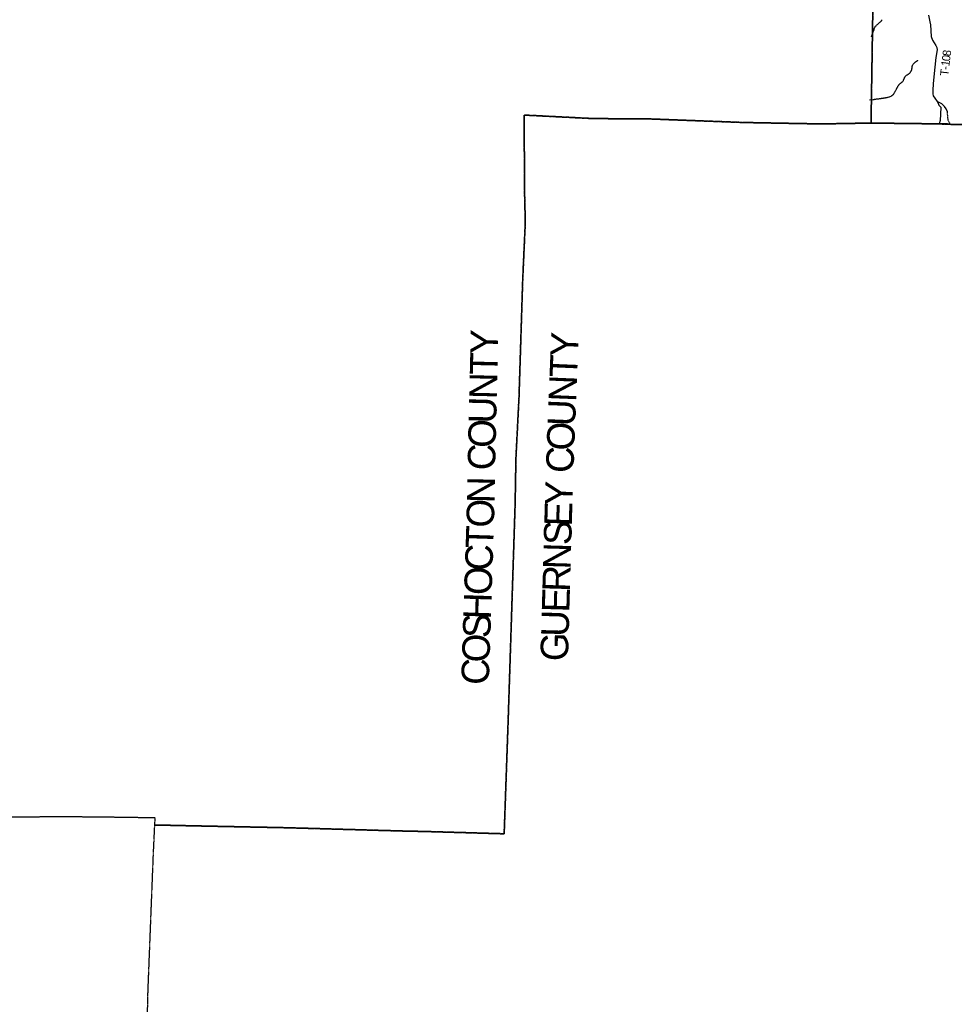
# Model space of a CAD drawing. Header units: feet. Extents: x -155 to 2423567, y -56 to 1091522.
# Tile 4 of 16: x 2182647 to 2216538, y 778327 to 814042. Entities that reach past the tile are written whole.
import ezdxf

# ---------------------------------------------------------------- set-up
doc = ezdxf.new("R2010")
doc.units = ezdxf.units.FT
doc.header["$MEASUREMENT"] = 0
doc.linetypes.add('OhDOT_USTN3', pattern=[0.22, 0.165, -0.055])
for name, color, linetype in [('GM_X_Adjacent_County', 7, 'OhDOT_USTN3'), ('GM_X_Adjacent_County_Text', 7, 'Continuous'), ('GM_X_County', 7, 'OhDOT_USTN3'), ('GM_X_Minor_River', 5, 'Continuous'), ('GM_X_Township', 7, 'OhDOT_USTN3'), ('GM_X_Township_Road', 4, 'Continuous'), ('GM_X_Township_Road_Text', 4, 'Continuous'), ('GM_X_Township_ROW', 4, 'OhDOT_USTN3')]:
    doc.layers.add(name, color=color, linetype=linetype)
doc.styles.add('Style-font30', font='font30.shx')

msp = doc.modelspace()

# ---------------------------------------------------------------- linework, layer by layer
at = {"layer": 'GM_X_Adjacent_County', "flags": 128}
for points in [[(2055376, 868233), (2055437, 869889), (2055459, 870464), (2055530, 873508), (2055764, 878233), (2055758, 878857), (2055830, 881597), (2056003, 886437), (2056178, 889804), (2056304, 892311), (2056314, 893810), (2056323, 894207), (2056355, 894845), (2060196, 894675), (2061668, 894542), (2065690, 894451), (2067045, 894347), (2071527, 894132), (2072903, 894150), (2073366, 894159), (2078247, 893884), (2082558, 893765), (2082580, 893764), (2082673, 893758), (2082695, 893757), (2083692, 893691), (2083702, 894131), (2089854, 893908), (2092292, 893851), (2092542, 893858), (2093268, 893808), (2095267, 893745), (2095455, 893743), (2095735, 893740), (2098686, 893625), (2099655, 893586), (2100554, 893561), (2107670, 893283), (2110384, 893155), (2110474, 893160), (2110512, 893162), (2110795, 893147), (2110811, 893303), (2116405, 893101), (2118674, 893029), (2120796, 892962), (2122115, 892936), (2125528, 892829), (2126586, 892783), (2133929, 892555), (2134097, 892564), (2134909, 892546), (2135844, 892519), (2137174, 892455), (2137188, 892236), (2140164, 892180), (2140561, 892214), (2141822, 892165), (2142471, 892167), (2146041, 892159), (2146220, 892159), (2148650, 892118), (2151827, 892125), (2156717, 892056), (2161724, 891991), (2162059, 891986), (2165990, 891878), (2166060, 891887), (2166283, 891892), (2166648, 891888), (2166949, 891886), (2167589, 891878), (2167714, 891873), (2167811, 891862), (2167853, 891857), (2168094, 891848), (2168330, 891857), (2169050, 891851), (2169107, 891848), (2170313, 891811), (2170474, 891814), (2170603, 891811), (2171037, 891804), (2171271, 891804), (2171339, 891822), (2171396, 891828), (2171488, 891826), (2171547, 891818), (2171600, 891797), (2171656, 891792), (2172764, 891773), (2174046, 891726), (2177271, 891621), (2183220, 891533), (2183278, 891547), (2183379, 891551), (2183912, 891545), (2184751, 891528), (2185669, 891509), (2187712, 891472), (2188613, 891479), (2188560, 890861), (2188532, 889441), (2188495, 887582), (2188490, 887264), (2188476, 886476), (2188403, 882186), (2188318, 879030), (2188182, 873967), (2188124, 871834), (2188110, 871364), (2188007, 867963), (2187948, 866033), (2187948, 865755), (2187925, 864628), (2187922, 864462), (2188457, 864449), (2188982, 864436), (2189480, 864425), (2191445, 864378), (2194935, 864288), (2195196, 864286), (2195885, 864274), (2196092, 864258), (2196155, 864257), (2196205, 864256), (2197000, 864235), (2200260, 864139), (2201653, 864097), (2205877, 863971), (2207729, 863916), (2212338, 863778), (2213059, 863767), (2214760, 863784), (2214713, 862358), (2214722, 862314), (2214706, 862018), (2214692, 861891), (2214689, 861870), (2214685, 861780), (2214703, 861291), (2214652, 860056), (2214657, 859704), (2214547, 856204), (2214553, 855578), (2214525, 855349), (2214510, 854746), (2214499, 854314), (2214491, 853997), (2214493, 853816), (2214476, 853629), (2214462, 853287), (2214446, 852454), (2214443, 851558), (2214439, 851037), (2214406, 850297), (2214394, 848299), (2214325, 844752), (2214280, 842456), (2214173, 837651), (2214172, 837601), (2214161, 837071), (2214085, 833647), (2214067, 832866), (2213958, 828780), (2213920, 827376), (2213910, 827017), (2213899, 826592), (2213879, 825865), (2213815, 823503), (2213805, 823202), (2213726, 820713), (2213655, 818136), (2213627, 817102), (2213519, 810293), (2211708, 810261), (2208877, 810314), (2205367, 810447), (2203468, 810454), (2200937, 810583), (2200950, 808740), (2200952, 807861), (2200964, 807397), (2200980, 806737), (2200970, 806426), (2200888, 804628), (2200753, 800343), (2200641, 798124), (2200613, 796485), (2200360, 788620), (2200215, 784512), (2197403, 784594), (2196448, 784615), (2192357, 784731), (2188970, 784800), (2187545, 784831), (2187560, 785088), (2186773, 785099), (2185986, 785110), (2184036, 785130), (2182508, 785109), (2178156, 785186), (2171367, 785373), (2167840, 785488), (2165378, 785567), (2164755, 785559), (2161403, 785682), (2157930, 785822), (2156065, 785862), (2151084, 786035), (2149904, 786067), (2146904, 786139), (2145321, 786221), (2143205, 786272), (2134774, 786500), (2134472, 786514), (2125074, 786752), (2123597, 786785), (2123051, 786804), (2121618, 786840), (2117464, 786939), (2113442, 787063), (2108299, 787191), (2108195, 787194), (2107674, 787216), (2102727, 787302), (2101154, 787370), (2097434, 787447), (2092118, 787504), (2086903, 787592), (2085627, 787674), (2083555, 787806), (2083047, 787818), (2082245, 787837), (2082262, 787894), (2082269, 787947), (2081646, 787976), (2081389, 788004), (2081351, 788017), (2081304, 788025), (2079081, 788111), (2077057, 788200), (2076846, 788210), (2075903, 788245), (2073355, 788403), (2071924, 788476), (2070787, 788551), (2066322, 788788), (2063628, 788929), (2060806, 789071), (2055947, 789303), (2055950, 789428), (2055968, 789562), (2055974, 789769), (2056081, 793304), (2056132, 795032), (2056126, 795080), (2056131, 795278), (2056352, 799837), (2056382, 800495), (2056483, 802899), (2056539, 804360), (2056569, 805221), (2056542, 805719), (2056862, 810765), (2056847, 810908), (2056896, 811456), (2056881, 811520), (2056883, 811617), (2057020, 815247), (2057032, 815483), (2053533, 815684), (2053400, 815687), (2053420, 816169), (2053421, 816435), (2053499, 819706), (2053521, 820038), (2053768, 826142), (2053892, 828885), (2053974, 831534), (2054096, 834376), (2054175, 836924), (2054222, 838243), (2054399, 841942), (2054411, 842272), (2054575, 846927), (2054594, 847730), (2054625, 848376), (2054639, 848991), (2054715, 850940), (2054761, 852209), (2054857, 854576), (2054881, 854898), (2054879, 854963), (2054854, 855048), (2054896, 855720), (2054986, 859394), (2055262, 865248), (2055265, 865388)], [(2188970, 784800), (2192357, 784731), (2196448, 784615), (2197403, 784594), (2200215, 784512), (2200360, 788620), (2200613, 796485), (2200641, 798124), (2200753, 800343), (2200888, 804628), (2200970, 806426), (2200980, 806737), (2200964, 807397), (2200952, 807861), (2200950, 808740), (2200937, 810583), (2203468, 810454), (2205367, 810447), (2208877, 810314), (2211708, 810261), (2213519, 810293), (2215989, 810263), (2216269, 810252), (2216385, 810247), (2222591, 810077), (2224069, 810043), (2226694, 809947), (2227551, 809935), (2233091, 809852), (2233946, 809839), (2234064, 809837), (2234824, 809845), (2235024, 809841), (2235108, 809832), (2235157, 809813), (2237881, 809768), (2239933, 809721), (2240904, 809686), (2241725, 809678), (2244622, 809597), (2247789, 809509), (2251380, 809474), (2251689, 809473), (2255913, 809419), (2258356, 809339), (2262276, 809213), (2265363, 809148), (2266460, 809129), (2267589, 809085), (2268756, 809074), (2271583, 809017), (2272383, 808997), (2274807, 808927), (2275865, 808932), (2278607, 808857), (2281941, 808765), (2284511, 808769), (2285052, 808754), (2286396, 808723), (2287694, 808712), (2288312, 808685), (2293017, 808570), (2292944, 804219), (2292931, 803917), (2292920, 803204), (2292913, 802612), (2292800, 794225), (2292779, 793198), (2293374, 793190), (2298035, 793128), (2299175, 793146), (2301755, 793131), (2303152, 793123), (2305819, 793124), (2310364, 793079), (2313830, 793043), (2317765, 792991), (2319605, 792982), (2320703, 792942), (2324572, 792923), (2324541, 790177), (2324510, 787483), (2324439, 782975), (2324438, 782818), (2324414, 782080), (2324424, 781556), (2324373, 779095), (2324338, 777708), (2324311, 776692), (2324262, 773851), (2324216, 769717), (2324176, 766362), (2324107, 762362), (2324092, 761384), (2324078, 760960), (2323982, 751407), (2323980, 751235), (2323977, 751057), (2323976, 750974), (2323909, 745366), (2323897, 744881), (2323804, 741223), (2323694, 734731), (2323638, 732518), (2323640, 730800), (2323587, 727019), (2323538, 723035), (2323488, 719313), (2323389, 713951), (2323387, 713770), (2323379, 713156), (2322898, 713163), (2321726, 713178), (2321372, 713183), (2320947, 713195), (2320606, 713207), (2318933, 713214), (2314690, 713308), (2309795, 713393), (2307399, 713421), (2307209, 713423), (2303944, 713491), (2303812, 713492), (2299788, 713546), (2299202, 713555), (2299084, 713553), (2291519, 713606), (2291511, 712300), (2287530, 712365), (2286120, 712388), (2284320, 712418), (2283890, 712425), (2283622, 712428), (2280807, 712431), (2280782, 709984), (2280758, 705841), (2280739, 702482), (2280735, 701809), (2280734, 701754), (2280575, 701748), (2279304, 701805), (2274523, 701941), (2268357, 702066), (2267453, 702102), (2266418, 702131), (2259694, 702266), (2259396, 702227), (2259200, 695737), (2259078, 691690), (2257336, 691739), (2253799, 691787), (2252659, 691828), (2251072, 691849), (2250969, 691851), (2249438, 691906), (2242853, 692061), (2240552, 692108), (2237079, 692186), (2235857, 692235), (2233562, 692283), (2228570, 692450), (2227054, 692501), (2227044, 692058), (2226990, 689436), (2226882, 684241), (2226906, 683181), (2226899, 681950), (2226874, 681417), (2226791, 675309), (2226745, 671901), (2226735, 671180), (2226544, 671184), (2224671, 671212), (2223922, 671228), (2223586, 671237), (2223518, 671250), (2221487, 671304), (2214245, 671519), (2214126, 671527), (2207163, 671713), (2206419, 671712), (2204929, 671759), (2203577, 671790), (2199683, 671849), (2197951, 671956), (2194718, 672119), (2194857, 676214), (2194852, 676260), (2194853, 676321), (2194856, 676593), (2194863, 676781), (2194879, 676818), (2194880, 676867), (2194966, 683936), (2195138, 690919), (2195151, 691485), (2195143, 692039), (2195156, 692291), (2195154, 692373), (2195152, 692456), (2195152, 692521), (2195152, 692656), (2195170, 693002), (2195161, 693084), (2195171, 693419), (2195185, 693644), (2195230, 693771), (2195203, 694816), (2195236, 695226), (2195271, 698126), (2195346, 704205), (2193261, 704273), (2191222, 704338), (2187680, 704451), (2186409, 704496), (2186080, 704519), (2184840, 704567), (2185422, 720498), (2185490, 722774), (2185649, 727529), (2185675, 729388), (2185793, 731430), (2186113, 740353), (2186194, 742902), (2186363, 747793), (2186525, 752221), (2186586, 754163), (2186645, 756395), (2186664, 758147), (2186861, 763107), (2186832, 763518), (2186986, 767287), (2187166, 774940), (2187223, 775519), (2187301, 778811), (2187491, 783653), (2187545, 784831)]]:
    msp.add_lwpolyline(points, close=True, dxfattribs=at)
at = {"layer": 'GM_X_County', "flags": 128}
msp.add_lwpolyline([(2243670, 966925), (2245496, 967220), (2251259, 968089), (2252800, 968322), (2253355, 968407), (2253837, 968476), (2254521, 968572), (2255025, 968928), (2255796, 970471), (2256626, 972503), (2256998, 973008), (2257525, 973068), (2258050, 972955), (2258559, 972903), (2259079, 972653), (2259584, 972510), (2260105, 972490), (2261703, 971959), (2262214, 971872), (2262721, 971844), (2262781, 971821), (2263021, 971730), (2263225, 971652), (2263732, 971249), (2264085, 970742), (2264011, 970226), (2263502, 969934), (2262984, 969822), (2262477, 969650), (2261456, 968823), (2260946, 968539), (2260640, 968285), (2264331, 968240), (2265711, 968240), (2270238, 968238), (2272659, 968235), (2280722, 968218), (2285626, 968187), (2286951, 968168), (2287501, 968160), (2288216, 968150), (2292919, 968108), (2296526, 968104), (2296479, 965356), (2296448, 963511), (2296423, 960870), (2296408, 958466), (2296367, 956057), (2296281, 950996), (2296177, 947051), (2296064, 942890), (2296028, 941568), (2295972, 939486), (2295916, 936962), (2299326, 936856), (2302575, 936812), (2308259, 936694), (2311710, 936593), (2311634, 933543), (2311541, 929080), (2311333, 919259), (2311306, 917826), (2311256, 915178), (2311236, 914088), (2311214, 912955), (2311204, 912098), (2311183, 910510), (2311162, 908662), (2311142, 906658), (2311136, 904416), (2311128, 901731), (2311015, 895934), (2310932, 888659), (2310895, 887022), (2310806, 880375), (2310724, 876069), (2310623, 872515), (2310623, 872508), (2310607, 871396), (2310502, 865439), (2310498, 865288), (2310398, 861026), (2310306, 856424), (2310248, 853220), (2310223, 851932), (2310214, 851520), (2310138, 848241), (2310114, 846712), (2310080, 844541), (2310027, 841184), (2307349, 841233), (2303948, 841296), (2299409, 841304), (2298984, 841309), (2298203, 841318), (2296152, 841341), (2293505, 841370), (2293396, 836726), (2293369, 835544), (2293369, 835523), (2293308, 832193), (2293233, 828059), (2293212, 825327), (2293118, 821627), (2293188, 821552), (2293117, 818552), (2293112, 818342), (2293053, 815903), (2293041, 815366), (2293031, 814619), (2293029, 814434), (2293026, 814182), (2293020, 810701), (2293017, 808570), (2288312, 808685), (2287694, 808712), (2286396, 808723), (2285052, 808754), (2284511, 808769), (2281941, 808765), (2278607, 808857), (2275865, 808932), (2274807, 808927), (2272383, 808997), (2271583, 809017), (2268756, 809074), (2267589, 809085), (2266460, 809129), (2265363, 809148), (2262276, 809213), (2258356, 809339), (2255913, 809419), (2251689, 809473), (2251380, 809474), (2247789, 809509), (2244622, 809597), (2241725, 809678), (2240904, 809686), (2239933, 809721), (2237881, 809768), (2235157, 809813), (2235108, 809832), (2235024, 809841), (2234824, 809845), (2234064, 809837), (2233946, 809839), (2233091, 809852), (2227551, 809935), (2226694, 809947), (2224069, 810043), (2222591, 810077), (2216385, 810247), (2216269, 810252), (2215989, 810263), (2213519, 810293), (2213627, 817102), (2213655, 818136), (2213726, 820713), (2213805, 823202), (2213815, 823503), (2213879, 825865), (2213899, 826592), (2213910, 827017), (2213920, 827376), (2213958, 828780), (2214067, 832866), (2214085, 833647), (2214161, 837071), (2214172, 837601), (2214173, 837651), (2214280, 842456), (2214325, 844752), (2214394, 848299), (2214406, 850297), (2214439, 851037), (2214443, 851558), (2214446, 852454), (2214462, 853287), (2214476, 853629), (2214493, 853816), (2214491, 853997), (2214499, 854314), (2214510, 854746), (2214525, 855349), (2214553, 855578), (2214547, 856204), (2214657, 859704), (2214652, 860056), (2214703, 861291), (2214685, 861780), (2214689, 861870), (2214692, 861891), (2214706, 862018), (2214722, 862314), (2214713, 862358), (2214760, 863784), (2213059, 863767), (2212338, 863778), (2207729, 863916), (2205877, 863971), (2201653, 864097), (2200260, 864139), (2197000, 864235), (2196205, 864256), (2196155, 864257), (2196092, 864258), (2195885, 864274), (2195196, 864286), (2194935, 864288), (2191445, 864378), (2189480, 864425), (2188982, 864436), (2188457, 864449), (2187922, 864462), (2187925, 864628), (2187948, 865755), (2187948, 866033), (2188007, 867963), (2188110, 871364), (2188124, 871834), (2188182, 873967), (2188318, 879030), (2188403, 882186), (2188476, 886476), (2188490, 887264), (2188495, 887582), (2188532, 889441), (2188560, 890861), (2188613, 891479), (2190605, 891425), (2191120, 891411), (2193461, 891346), (2197423, 891265), (2199208, 891260), (2199586, 891258), (2199593, 891663), (2199711, 897821), (2199775, 901222), (2199836, 904425), (2199869, 906089), (2199891, 907113), (2199947, 909708), (2200006, 912318), (2200087, 915212), (2200143, 917325), (2200155, 917813), (2200338, 924556), (2200392, 926843), (2200484, 930897), (2200489, 931164), (2200543, 933850), (2200339, 933858), (2200406, 936209), (2200436, 937271), (2200493, 940261), (2200529, 942562), (2200560, 945010), (2200580, 945814), (2200683, 949897), (2200730, 951733), (2200755, 952721), (2200835, 955808), (2200883, 957242), (2200924, 958023), (2200215, 958030), (2199395, 958038), (2199385, 959902), (2202793, 960436), (2203294, 960508), (2204689, 960708), (2205329, 960811), (2211388, 961785), (2213677, 962155), (2216348, 962587), (2220392, 963239), (2223431, 963729), (2224410, 963887), (2224423, 963889), (2230233, 964788), (2231146, 964928), (2231408, 964969), (2232372, 965117), (2232817, 965186), (2235507, 965607), (2235785, 965650), (2240387, 966394)], close=True, dxfattribs=at)
at = {"layer": 'GM_X_Minor_River', "flags": 128}
for points in [[(2213530, 813424), (2213601, 813604), (2213607, 813620), (2213613, 813634), (2213615, 813644), (2213618, 813658), (2213624, 813668), (2213628, 813680), (2213632, 813698), (2213636, 813712), (2213638, 813724), (2213640, 813736), (2213641, 813749), (2213651, 813763), (2213663, 813779), (2213671, 813791), (2213685, 813805), (2213701, 813825), (2213714, 813840), (2213730, 813854), (2213748, 813866), (2213762, 813876), (2213774, 813888), (2213786, 813903), (2213800, 813915), (2213818, 813931), (2213828, 813941), (2213840, 813947), (2213857, 813962), (2213871, 813972), (2213883, 813984), (2213895, 814000), (2213903, 814010), (2213917, 814032), (2213923, 814043)], [(2214851, 812056), (2214865, 812064), (2214879, 812072), (2214893, 812080), (2214905, 812089), (2214917, 812097), (2214927, 812105), (2214940, 812127), (2214948, 812139), (2214956, 812149), (2214962, 812159), (2214970, 812172), (2214980, 812188), (2214984, 812200), (2214989, 812214), (2214993, 812228), (2214999, 812244), (2215001, 812260), (2215003, 812276), (2215005, 812288), (2215010, 812324), (2215012, 812341), (2215014, 812353), (2215018, 812363), (2215020, 812373), (2215021, 812383), (2215023, 812393), (2215033, 812409), (2215051, 812431), (2215059, 812441), (2215069, 812454), (2215079, 812462), (2215093, 812478), (2215110, 812494), (2215128, 812508), (2215138, 812514), (2215150, 812525), (2215166, 812533), (2215176, 812539), (2215194, 812551), (2215204, 812559), (2215216, 812567), (2215220, 812569)], [(2213467, 811139), (2213598, 811150), (2213614, 811152), (2213630, 811152), (2213648, 811156), (2213672, 811158), (2213696, 811163), (2213720, 811167), (2213742, 811171), (2213764, 811173), (2213780, 811176), (2213800, 811176), (2213820, 811180), (2213839, 811182), (2213855, 811184), (2213871, 811189), (2213885, 811189), (2213903, 811193), (2213923, 811195), (2213941, 811197), (2213955, 811197), (2213969, 811200), (2213981, 811202), (2213999, 811204), (2214023, 811210), (2214043, 811212), (2214061, 811215), (2214077, 811219), (2214093, 811223), (2214109, 811225), (2214125, 811229), (2214143, 811236), (2214171, 811242), (2214193, 811248), (2214213, 811256), (2214251, 811273), (2214260, 811281), (2214272, 811287), (2214282, 811293), (2214292, 811301), (2214302, 811308), (2214316, 811318), (2214326, 811328), (2214340, 811344), (2214348, 811356), (2214354, 811368), (2214362, 811382), (2214369, 811397), (2214377, 811411), (2214385, 811425), (2214393, 811441), (2214405, 811467), (2214418, 811487), (2214428, 811504), (2214438, 811520), (2214446, 811536), (2214452, 811550), (2214460, 811562), (2214466, 811572), (2214469, 811584), (2214477, 811598), (2214485, 811610), (2214493, 811625), (2214503, 811641), (2214511, 811651), (2214521, 811665), (2214530, 811679), (2214540, 811687), (2214550, 811699), (2214558, 811710), (2214568, 811720), (2214580, 811732), (2214594, 811740), (2214604, 811748), (2214616, 811754), (2214636, 811775), (2214648, 811785), (2214657, 811793), (2214669, 811805), (2214679, 811819), (2214691, 811839), (2214699, 811858), (2214703, 811868), (2214709, 811878), (2214713, 811888), (2214718, 811898), (2214722, 811908), (2214730, 811926), (2214738, 811942), (2214746, 811958), (2214754, 811973), (2214760, 811983), (2214771, 811997), (2214791, 812017), (2214805, 812027), (2214825, 812038), (2214837, 812046), (2214851, 812056)]]:
    msp.add_lwpolyline(points, dxfattribs=at)
at = {"layer": 'GM_X_Township', "flags": 128}
msp.add_lwpolyline([(2213519, 810293), (2213627, 817102), (2213655, 818136), (2213726, 820713), (2213805, 823202), (2213815, 823503), (2213879, 825865), (2213899, 826592), (2213910, 827017), (2213920, 827376), (2213958, 828780), (2214067, 832866), (2214085, 833647), (2214161, 837071), (2214172, 837601), (2214173, 837651), (2215249, 837639), (2218404, 837628), (2221017, 837545), (2230605, 837265), (2230565, 835433), (2230558, 835124), (2230552, 834859), (2230551, 834588), (2231871, 834563), (2232046, 834560), (2232290, 834555), (2238458, 834381), (2240493, 834319), (2240361, 829592), (2240327, 828134), (2240190, 822151), (2240103, 818376), (2240055, 815341), (2239933, 809721), (2237881, 809768), (2235157, 809813), (2235108, 809832), (2235024, 809841), (2234824, 809845), (2234064, 809837), (2233946, 809839), (2233091, 809852), (2227551, 809935), (2226694, 809947), (2224069, 810043), (2222591, 810077), (2216385, 810247), (2216269, 810252), (2215989, 810263)], close=True, dxfattribs=at)
at = {"layer": 'GM_X_Township_Road', "flags": 128}
for points in [[(2215605, 814206), (2215655, 813968), (2215670, 813852), (2215697, 813427), (2215744, 813294), (2215863, 813102), (2215907, 813031), (2215911, 812947), (2215870, 812669), (2215829, 812325), (2215768, 811727), (2215756, 811468), (2215759, 811352), (2215777, 811284), (2215835, 811197), (2215916, 811077), (2215946, 811033), (2215976, 810940), (2216051, 810874), (2216041, 810615), (2216029, 810391), (2215989, 810263)], [(2216288, 810702), (2216288, 810704), (2216245, 810809), (2216185, 810892), (2216084, 810993), (2215916, 811077)], [(2215989, 810263), (2216075, 810274), (2216291, 810272), (2216385, 810247)]]:
    msp.add_lwpolyline(points, dxfattribs=at)
at = {"layer": 'GM_X_Township_ROW', "flags": 128}
msp.add_lwpolyline([(2216385, 810247), (2216373, 810293), (2216335, 810347), (2216313, 810413), (2216288, 810702)], dxfattribs=at)

# ---------------------------------------------------------------- texts
at = {"layer": 'GM_X_Adjacent_County_Text', "style": 'Style-font30'}
for s, rotation, p in [('Y', 88.6368, (2199985, 801897)), ('Y', 87.644, (2202888, 801798)), ('T', 88.6368, (2199967, 801150)), ('T', 87.6452, (2202857, 801050)), ('N', 88.6368, (2199946, 800268)), ('N', 87.6614, (2202821, 800167)), ('U', 88.6379, (2199925, 799385)), ('U', 87.7387, (2202786, 799283)), ('O', 88.6739, (2199905, 798503)), ('O', 87.8943, (2202753, 798400)), ('C', 88.8143, (2199888, 797689)), ('C', 88.0124, (2202725, 797587)), ('N', 88.8199, (2199865, 796498)), ('Y', 88.2153, (2202688, 796401)), ('O', 88.3278, (2199839, 795607)), ('E', 88.3207, (2202666, 795654)), ('T', 88.179, (2199815, 794858)), ('S', 88.3648, (2202646, 794976)), ('C', 88.1594, (2199789, 794042)), ('N', 88.373, (2202621, 794092)), ('O', 88.1594, (2199760, 793160)), ('R', 88.3741, (2202598, 793279)), ('E', 88.3743, (2202577, 792531)), ('H', 88.1595, (2199732, 792278)), ('S', 88.159, (2199710, 791599)), ('U', 88.374, (2202552, 791647)), ('O', 88.1595, (2199682, 790716)), ('G', 88.3741, (2202527, 790763)), ('C', 88.1594, (2199656, 789902))]:
    msp.add_text(s, height=1000, rotation=rotation, dxfattribs=at).set_placement(p)
at = {"layer": 'GM_X_Township_Road_Text', "style": 'Style-font30'}
for s, rotation, p in [('8', 82.8029, (2216404, 812705)), ('1', 82.5632, (2216355, 812336)), ('0', 82.3115, (2216379, 812519)), ('T', 84.4758, (2216320, 811993)), ('-', 83.4365, (2216342, 812215))]:
    msp.add_text(s, height=300, rotation=rotation, dxfattribs=at).set_placement(p)

doc.saveas('drawing.dxf')
